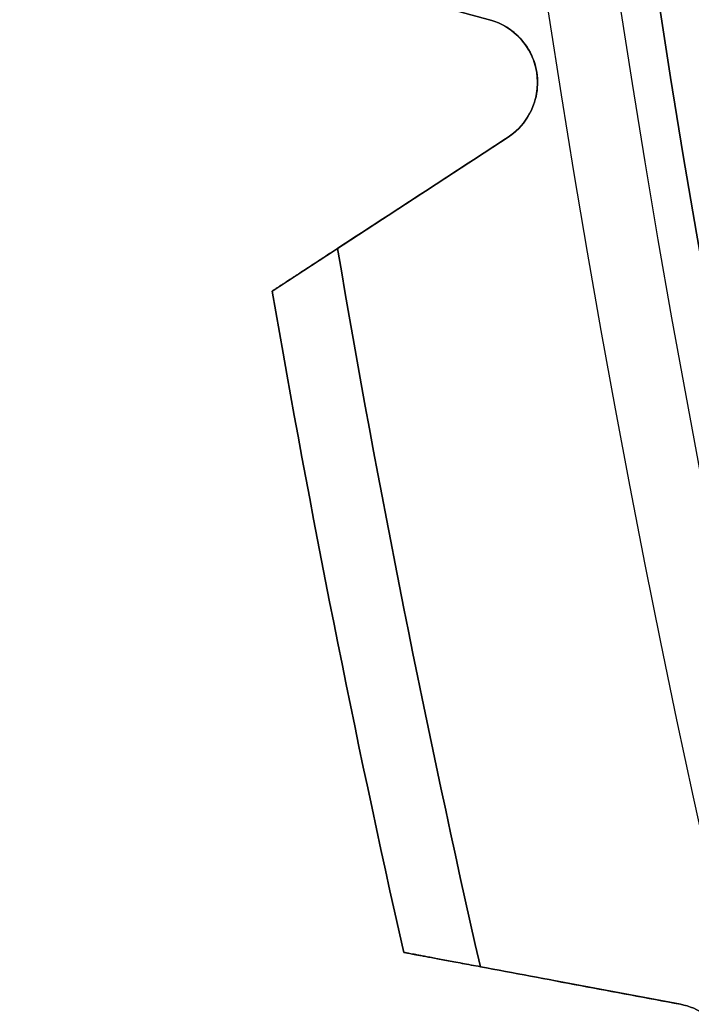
# Model space of a CAD drawing. Header units: millimetres. Extents: x -171 to 4, y -171 to 4.
# Tile 33 of 163: x -143.97 to -143.712, y -140.067 to -139.69. Entities that reach past the tile are written whole.
import ezdxf

# ---------------------------------------------------------------- set-up
doc = ezdxf.new("R2010")
doc.units = ezdxf.units.MM
doc.layers.add('Layer 01', color=18, linetype='Continuous', true_color=0x000000)

# ---------------------------------------------------------------- blocks, each defined once
blk = doc.blocks.new('91290A204_Alloy Steel Socket Head Screw')
at = {"layer": 'Layer 01', "color": 7, "true_color": 0xf6f6f3}
for p, q in [((164.8319531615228, -0.7682753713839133, 88.75615401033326), (164.8319531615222, -0.7682753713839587, 84.10411349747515)), ((164.9337744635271, -0.8482546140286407, 86.43013375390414), (164.8432913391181, -0.7892122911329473, 86.43013375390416)), ((164.8885329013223, -0.818733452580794, 84.16808604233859), (164.8885329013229, -0.818733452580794, 88.69218146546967)), ((164.7771122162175, -1.121917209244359, 86.43013375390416), (164.883302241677, -1.101995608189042, 86.43013375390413)), ((164.8302072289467, -1.111956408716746, 84.16808604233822), (164.8302072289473, -1.111956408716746, 88.69218146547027))]:
    blk.add_line(p, q, dxfattribs=at)
blk.add_circle((160.0062533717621, -4.459e-13, 83.54821749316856), 4.85, dxfattribs=at)
for centre, radius, start, end in [((160.006253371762, -4.601e-13, 84.0950924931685), 4.87745873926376, 270, 90), ((160.0062533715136, 4.07603e-11, 88.67009249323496), 4.972541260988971, 347.1308144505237, 350.3691855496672), ((160.0062533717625, -4.582e-13, 86.43013375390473), 5, 347.2675235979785, 350.2324764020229)]:
    blk.add_arc(centre, radius, start, end, dxfattribs=at)
at = {"layer": 'Layer 01', "color": 7, "true_color": 0xf6f6f3, "extrusion": (0, 0, -1)}
for centre, radius, start, end in [((-160.006253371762, -4.582e-13, -84.0288012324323), 4.85, 90.00000000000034, 270), ((-160.006253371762, -4.582e-13, -83.0676337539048), 4.85, 90.00000000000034, 270.0000000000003), ((-164.8569531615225, -0.768275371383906, -86.4301337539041), 0.0249999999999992, 303.1253737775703, 74.87462622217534), ((-160.0062533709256, 1.756284e-10, -84.19017501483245), 4.972541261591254, 189.6308144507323, 192.8691855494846), ((-160.0062533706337, 2.296652e-10, -84.25646627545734), 5.000000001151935, 189.7675235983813, 192.7324764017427), ((-160.0062533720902, -6.00338e-11, -88.60380123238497), 4.999999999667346, 189.7675235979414, 192.7324764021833)]:
    blk.add_arc(centre, radius, start, end, dxfattribs=at)
at = {"layer": 'Layer 01', "color": 7, "true_color": 0xf6f6f3, "extrusion": (-0.2609320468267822, 0.965357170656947, -1.772263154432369e-09)}
blk.add_open_spline([(164.925840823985, -0.723758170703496, 84.1901750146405), (164.900719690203, -0.730548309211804, 84.166309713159), (164.875582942, -0.737342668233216, 84.1424620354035), (164.850429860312, -0.744141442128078, 84.1186328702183)], degree=3, dxfattribs=at)
at = {"layer": 'Layer 01', "color": 7, "true_color": 0xf6f6f3, "extrusion": (0.2609320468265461, -0.9653571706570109, -1.772055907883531e-09)}
blk.add_open_spline([(164.850429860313, -0.744141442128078, 88.74163463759), (164.875582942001, -0.737342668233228, 88.7178054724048), (164.900719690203, -0.730548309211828, 88.6939577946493), (164.925840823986, -0.723758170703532, 88.6700924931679)], degree=3, dxfattribs=at)
at = {"layer": 'Layer 01', "color": 7, "true_color": 0xf6f6f3}
for points, knots in [([(164.850429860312, -0.744141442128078, 84.1186328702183), (164.847039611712, -0.7450578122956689, 84.11542106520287), (164.843724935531, -0.7467393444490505, 84.1124006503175), (164.838903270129, -0.7507862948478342, 84.1082555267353), (164.8369254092, -0.752999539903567, 84.106641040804), (164.833847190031, -0.7582631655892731, 84.1044136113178), (164.83274455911, -0.7613111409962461, 84.1037981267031), (164.831777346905, -0.7674178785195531, 84.1037981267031), (164.831884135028, -0.770657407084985, 84.1044136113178), (164.833185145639, -0.776614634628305, 84.106641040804), (164.834382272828, -0.7793307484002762, 84.1082555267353), (164.83771737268, -0.7846696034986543, 84.1124006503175), (164.840350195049, -0.7872931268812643, 84.1154210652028), (164.843291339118, -0.789212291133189, 84.1186328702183)], [-0.066693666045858, -0.066693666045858, -0.066693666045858, -0.066693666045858, -0.0527453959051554, -0.0527453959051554, -0.0430461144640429, -0.0430461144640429, -0.0333468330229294, -0.0333468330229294, -0.0236475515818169, -0.0236475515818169, -0.0139482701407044, -0.0139482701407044, 0, 0, 0, 0]), ([(164.843291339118, -0.789212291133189, 88.74163463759), (164.84035019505, -0.7872931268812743, 88.7448464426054), (164.837717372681, -0.784669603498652, 88.7478668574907), (164.834382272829, -0.7793307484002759, 88.7520119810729), (164.833185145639, -0.7766146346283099, 88.7536264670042), (164.831884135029, -0.7706574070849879, 88.7558538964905), (164.831777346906, -0.7674178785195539, 88.7564693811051), (164.83274455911, -0.7613111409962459, 88.7564693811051), (164.833847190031, -0.7582631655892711, 88.7558538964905), (164.8369254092, -0.7529995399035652, 88.7536264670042), (164.838903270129, -0.750786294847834, 88.7520119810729), (164.843724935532, -0.7467393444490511, 88.7478668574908), (164.847039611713, -0.7450578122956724, 88.7448464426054), (164.850429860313, -0.744141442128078, 88.74163463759)], [-0.0666936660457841, -0.0666936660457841, -0.0666936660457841, -0.0666936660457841, -0.0527453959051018, -0.0527453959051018, -0.0430461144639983, -0.0430461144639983, -0.0333468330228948, -0.0333468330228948, -0.0236475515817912, -0.0236475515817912, -0.0139482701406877, -0.0139482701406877, 0, 0, 0, 0]), ([(164.777112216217, -1.12191720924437, 84.1186328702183), (164.773660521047, -1.12256475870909, 84.1154210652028), (164.770224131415, -1.12398104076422, 84.1124006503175), (164.765099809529, -1.12763721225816, 84.1082555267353), (164.762954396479, -1.12968845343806, 84.106641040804), (164.759472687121, -1.13469433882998, 84.1044136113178), (164.758134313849, -1.137646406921, 84.1037981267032), (164.756690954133, -1.14365843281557, 84.1037981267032), (164.756543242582, -1.14689635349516, 84.1044136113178), (164.757372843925, -1.152937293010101, 84.106641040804), (164.758353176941, -1.15573895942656, 84.1082555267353), (164.761259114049, -1.16132302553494, 84.1124006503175), (164.763677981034, -1.16414503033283, 84.1154210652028), (164.766459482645, -1.16628903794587, 84.1186328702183)], [-0.0666936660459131, -0.0666936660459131, -0.0666936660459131, -0.0666936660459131, -0.0527453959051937, -0.0527453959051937, -0.0430461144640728, -0.0430461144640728, -0.0333468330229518, -0.0333468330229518, -0.023647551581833, -0.023647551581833, -0.0139482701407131, -0.0139482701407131, 0, 0, 0, 0]), ([(164.766459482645, -1.16628903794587, 88.74163463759), (164.763677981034, -1.16414503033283, 88.7448464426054), (164.76125911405, -1.16132302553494, 88.7478668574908), (164.758353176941, -1.15573895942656, 88.7520119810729), (164.757372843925, -1.15293729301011, 88.7536264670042), (164.756543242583, -1.14689635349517, 88.7558538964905), (164.756690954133, -1.14365843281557, 88.7564693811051), (164.75813431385, -1.137646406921, 88.7564693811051), (164.759472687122, -1.13469433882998, 88.7558538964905), (164.76295439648, -1.12968845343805, 88.7536264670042), (164.765099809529, -1.12763721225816, 88.7520119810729), (164.770224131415, -1.123981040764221, 88.7478668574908), (164.773660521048, -1.122564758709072, 88.7448464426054), (164.777112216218, -1.12191720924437, 88.74163463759)], [-0.0666936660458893, -0.0666936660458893, -0.0666936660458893, -0.0666936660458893, -0.0527453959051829, -0.0527453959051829, -0.0430461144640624, -0.0430461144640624, -0.0333468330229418, -0.0333468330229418, -0.0236475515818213, -0.0236475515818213, -0.0139482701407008, -0.0139482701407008, 0, 0, 0, 0])]:
    blk.add_open_spline(points, degree=3, knots=knots, dxfattribs=at)
for points in [[(164.850429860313, -0.744141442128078, 88.74163463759), (164.8504298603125, -0.744141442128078, 86.43013375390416), (164.850429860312, -0.744141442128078, 84.1186328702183)], [(164.843291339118, -0.789212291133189, 84.1186328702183), (164.843291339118, -0.789212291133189, 86.43013375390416), (164.843291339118, -0.789212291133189, 88.74163463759)], [(164.933774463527, -0.848254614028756, 84.2564662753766), (164.933774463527, -0.848254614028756, 86.4301337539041), (164.933774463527, -0.848254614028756, 88.6038012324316)], [(164.883302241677, -1.10199560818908, 88.6038012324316), (164.883302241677, -1.10199560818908, 86.4301337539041), (164.883302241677, -1.10199560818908, 84.2564662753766)], [(164.777112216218, -1.12191720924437, 88.74163463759), (164.7771122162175, -1.12191720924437, 86.43013375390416), (164.777112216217, -1.12191720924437, 84.1186328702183)]]:
    blk.add_open_spline(points, degree=2, dxfattribs=at)
at = {"layer": 'Layer 01', "color": 7, "true_color": 0xf6f6f3, "extrusion": (0.5464729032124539, 0.8374767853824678, -9.170571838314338e-09)}
blk.add_open_spline([(164.843291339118, -0.789212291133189, 84.1186328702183), (164.865112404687, -0.803451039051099, 84.1424620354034), (164.88691930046, -0.817680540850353, 84.166309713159), (164.908712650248, -0.831901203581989, 84.1901750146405)], degree=3, dxfattribs=at)
at = {"layer": 'Layer 01', "color": 7, "true_color": 0xf6f6f3, "extrusion": (0.5464728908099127, 0.8374767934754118, -6.998941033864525e-09)}
blk.add_open_spline([(164.908712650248, -0.831901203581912, 88.6700924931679), (164.886919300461, -0.817680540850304, 88.6939577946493), (164.865112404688, -0.803451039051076, 88.7178054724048), (164.843291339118, -0.789212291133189, 88.74163463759)], degree=3, dxfattribs=at)
at = {"layer": 'Layer 01', "color": 7, "true_color": 0xf6f6f3, "extrusion": (0.5463116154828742, 0.8375820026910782, -8.692810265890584e-05)}
blk.add_rational_spline([(164.933774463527, -0.848254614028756, 88.6038012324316), (164.9337743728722, -0.8482544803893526, 88.6045191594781), (164.9337642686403, -0.8482478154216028, 88.60523696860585), (164.9332292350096, -0.8478948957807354, 88.64324599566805), (164.908712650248, -0.8319012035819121, 88.67009249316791)], [0.993763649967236, 0.996847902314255, 1, 0.8565780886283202, 0.8536158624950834], degree=2, knots=[-0.0791692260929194, -0.0791692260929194, -0.0791692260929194, -0.0777333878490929, -0.0777333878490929, 0, 0, 0], dxfattribs=at)
at = {"layer": 'Layer 01', "color": 7, "true_color": 0xf6f6f3, "extrusion": (0.54628957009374, 0.8375963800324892, 9.880924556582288e-05)}
blk.add_rational_spline([(164.908712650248, -0.8319012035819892, 84.1901750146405), (164.9332768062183, -0.8479253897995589, 84.21707699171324), (164.9337659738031, -0.8482489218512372, 84.25515162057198), (164.9337744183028, -0.8482545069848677, 84.25580890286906), (164.933774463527, -0.8482546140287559, 84.25646627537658)], [0.8536072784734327, 0.8563626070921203, 1, 0.9971128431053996, 0.9942826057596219], degree=2, knots=[-0.0791919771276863, -0.0791919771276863, -0.0791919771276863, -0.0013147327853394, -0.0013147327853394, 0, 0, 0], dxfattribs=at)
at = {"layer": 'Layer 01', "color": 7, "true_color": 0xf6f6f3, "extrusion": (-0.1841714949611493, 0.9828941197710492, 9.880925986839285e-05)}
blk.add_rational_spline([(164.853889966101, -1.10751344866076, 88.6700924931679), (164.8827164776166, -1.102109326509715, 88.64319051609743), (164.8832922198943, -1.101997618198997, 88.60511588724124), (164.8833021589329, -1.101995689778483, 88.60445860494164), (164.883302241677, -1.10199560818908, 88.6038012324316)], [0.8536072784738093, 0.8563626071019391, 1, 0.9971128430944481, 0.9942826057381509], degree=2, knots=[-0.0791919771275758, -0.0791919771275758, -0.0791919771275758, -0.0013147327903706, -0.0013147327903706, 0, 0, 0], dxfattribs=at)
at = {"layer": 'Layer 01', "color": 7, "true_color": 0xf6f6f3, "extrusion": (-0.1841973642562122, 0.9828892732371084, -8.69280943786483e-05)}
blk.add_rational_spline([(164.883302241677, -1.10199560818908, 84.2564662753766), (164.8833021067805, -1.101995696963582, 84.25574834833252), (164.8832902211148, -1.101997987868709, 84.2550305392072), (164.8826608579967, -1.102119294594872, 84.2170215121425), (164.8538899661, -1.10751344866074, 84.19017501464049)], [0.9937636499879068, 0.9968479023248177, 1, 0.8565780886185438, 0.8536158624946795], degree=2, knots=[-0.0791692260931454, -0.0791692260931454, -0.0791692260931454, -0.0777333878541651, -0.0777333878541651, 0, 0, 0], dxfattribs=at)
at = {"layer": 'Layer 01', "color": 7, "true_color": 0xf6f6f3, "extrusion": (-0.1843866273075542, 0.9828537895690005, -4.479506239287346e-09)}
blk.add_open_spline([(164.8538899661, -1.10751344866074, 84.1901750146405), (164.828313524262, -1.11231167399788, 84.166309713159), (164.802721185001, -1.11711288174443, 84.1424620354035), (164.777112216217, -1.12191720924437, 84.1186328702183)], degree=3, dxfattribs=at)
at = {"layer": 'Layer 01', "color": 7, "true_color": 0xf6f6f3, "extrusion": (0.1843866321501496, -0.9828537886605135, 9.006389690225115e-10)}
blk.add_open_spline([(164.777112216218, -1.12191720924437, 88.74163463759), (164.802721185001, -1.11711288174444, 88.7178054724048), (164.828313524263, -1.1123116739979, 88.6939577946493), (164.853889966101, -1.10751344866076, 88.6700924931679)], degree=3, dxfattribs=at)
blk = doc.blocks.new('95807A520_Stainless Steel Tapping Insert for Hardwood')
at = {"layer": 'Layer 01', "color": 7, "true_color": 0xf6f6f3}
for points, knots in [([(-117.21485285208, 14.2664280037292, -2.11999698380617), (-116.972172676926, 14.3009619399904, -2.638505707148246), (-116.653258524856, 14.3357033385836, -3.117764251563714), (-115.984369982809, 14.3944136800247, -3.855440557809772), (-115.546365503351, 14.4277890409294, -4.272427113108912), (-114.296924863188, 14.5162829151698, -4.988552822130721), (-113.615079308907, 14.5618335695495, -5.218764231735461), (-112.433012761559, 14.63676050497, -5.374217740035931), (-111.685416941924, 14.6794056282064, -5.412509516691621), (-110.175042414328, 14.7803270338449, -5.00249285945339), (-109.574754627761, 14.8247584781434, -4.70849787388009), (-108.621370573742, 14.9037682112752, -3.990056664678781), (-108.116487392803, 14.9456462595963, -3.510408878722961), (-107.395937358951, 15.0424591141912, -2.27502284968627), (-107.186085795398, 15.0867113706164, -1.67826394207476), (-107.021776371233, 15.1644374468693, -0.5780262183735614), (-106.99720447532, 15.205027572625, 0.0585179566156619), (-107.167072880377, 15.2570280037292, 0.771893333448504)], [0, 0, 0, 0, 3.89373456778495, 3.89373456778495, 6.772151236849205, 6.772151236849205, 9.594493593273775, 9.594493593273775, 11.49210393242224, 11.49210393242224, 12.88504231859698, 12.88504231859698, 14.00233571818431, 14.00233571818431, 14.87464618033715, 14.87464618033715, 15.55015912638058, 15.55015912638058, 15.55015912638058, 15.55015912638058]), ([(-114.857352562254, 15.2570280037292, 3.70632238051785), (-114.606189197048, 15.2431238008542, 3.926860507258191), (-114.33276359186, 15.2288903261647, 4.120651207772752), (-113.752304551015, 15.2003493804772, 4.447305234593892), (-113.44707415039, 15.1861192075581, 4.579724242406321), (-112.450592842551, 15.1419667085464, 4.894622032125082), (-111.794461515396, 15.1171903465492, 4.936360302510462), (-110.572802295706, 15.0674763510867, 4.823084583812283), (-109.949774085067, 15.0405232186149, 4.639986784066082), (-108.729460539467, 14.9842408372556, 4.005892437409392), (-108.21946500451, 14.959471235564, 3.559369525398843), (-107.407694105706, 14.9096259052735, 2.582571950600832), (-107.086344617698, 14.8826595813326, 1.994232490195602), (-106.659626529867, 14.826525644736, 0.645610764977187), (-106.611439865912, 14.8017623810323, -0.0509080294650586), (-106.699960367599, 14.7648597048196, -1.01677684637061), (-106.763989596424, 14.7516026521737, -1.35308866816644), (-107.057678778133, 14.7108315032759, -2.35596885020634), (-107.388030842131, 14.683511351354, -2.984918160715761), (-108.050788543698, 14.6451591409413, -3.800517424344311), (-108.296897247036, 14.6329396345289, -4.048612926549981), (-109.096275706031, 14.5945032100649, -4.716003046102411), (-109.711587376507, 14.567876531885, -5.055776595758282), (-111.114892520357, 14.5126307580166, -5.510559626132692), (-111.84726158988, 14.4879256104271, -5.573164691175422), (-113.238022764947, 14.4379743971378, -5.457491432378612), (-113.933121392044, 14.4114045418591, -5.262296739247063), (-114.819457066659, 14.3752710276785, -4.818125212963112), (-115.056692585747, 14.3653349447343, -4.676460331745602), (-115.638625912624, 14.3402401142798, -4.267927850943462), (-115.963274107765, 14.3259235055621, -3.977462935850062), (-116.531688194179, 14.296466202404, -3.341827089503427), (-116.777314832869, 14.2815076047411, -2.997857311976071), (-116.983262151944, 14.2664280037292, -2.63020201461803)], [-26.02334530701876, -26.02334530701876, -26.02334530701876, -26.02334530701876, -25.40158608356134, -25.40158608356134, -24.78428439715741, -24.78428439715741, -23.45753944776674, -23.45753944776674, -21.99471859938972, -21.99471859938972, -20.33068141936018, -20.33068141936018, -18.50661025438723, -18.50661025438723, -16.4458212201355, -16.4458212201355, -15.32561042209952, -15.32561042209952, -13.01845060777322, -13.01845060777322, -11.87911968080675, -11.87911968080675, -9.577616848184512, -9.577616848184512, -7.004808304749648, -7.004808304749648, -4.298051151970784, -4.298051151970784, -3.254137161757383, -3.254137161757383, -1.608245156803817, -1.608245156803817, 0, 0, 0, 0]), ([(-116.983262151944, 14.2664280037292, -2.63020201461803), (-117.186218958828, 14.2464890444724, -2.235380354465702), (-117.342794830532, 14.2264272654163, -1.818397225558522), (-117.555117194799, 14.1871943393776, -0.9640570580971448), (-117.611846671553, 14.1681404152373, -0.5299226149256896), (-117.630955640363, 14.1188842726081, 0.6451843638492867), (-117.500554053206, 14.0864519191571, 1.379444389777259), (-116.958544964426, 14.0185522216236, 2.78573545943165), (-116.541513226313, 13.9841194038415, 3.439994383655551), (-115.495591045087, 13.9209122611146, 4.52485316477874), (-114.885156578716, 13.8885444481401, 4.95302154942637), (-113.50903510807, 13.8206614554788, 5.566897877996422), (-112.752043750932, 13.7862235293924, 5.736207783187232), (-111.944947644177, 13.7523349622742, 5.752700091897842), (-111.905767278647, 13.7506967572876, 5.753099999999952), (-111.866603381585, 13.7490661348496, 5.75309999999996)], [0, 0, 0, 0, 1.337212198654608, 1.337212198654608, 2.651684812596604, 2.651684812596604, 4.876884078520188, 4.876884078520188, 7.189840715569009, 7.189840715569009, 9.413898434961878, 9.413898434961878, 11.72554801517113, 11.72554801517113, 11.84352534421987, 11.84352534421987, 11.84352534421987, 11.84352534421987]), ([(-111.866603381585, 13.7743030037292, 5.75309999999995), (-112.582367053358, 13.8041044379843, 5.753099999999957), (-113.292357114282, 13.8359691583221, 5.619523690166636), (-114.651028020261, 13.9016919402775, 5.088775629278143), (-115.283462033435, 13.9349420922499, 4.68762958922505), (-116.376690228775, 13.99831273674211, 3.652432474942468), (-116.821140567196, 14.03157240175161, 3.022238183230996), (-117.429330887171, 14.09941661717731, 1.644692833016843), (-117.594912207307, 14.13269144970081, 0.9140919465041), (-117.628697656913, 14.18025501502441, -0.2142839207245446), (-117.601284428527, 14.19651648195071, -0.6009440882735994), (-117.467832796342, 14.23089345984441, -1.371324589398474), (-117.360456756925, 14.24862304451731, -1.752672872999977), (-117.21485285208, 14.2664280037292, -2.11999698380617)], [0, 0, 0, 0, 2.158084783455, 2.158084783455, 4.392214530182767, 4.392214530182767, 6.691039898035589, 6.691039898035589, 8.925075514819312, 8.925075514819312, 10.08879164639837, 10.08879164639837, 11.27791687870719, 11.27791687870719, 11.27791687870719, 11.27791687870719]), ([(-111.866603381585, 12.1868030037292, 5.75309999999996), (-112.614671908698, 12.2179494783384, 5.75309999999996), (-113.35588492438, 12.2513268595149, 5.60719244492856), (-114.733987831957, 12.3184471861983, 5.04232215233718), (-115.358793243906, 12.3515449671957, 4.6315941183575), (-116.436941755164, 12.414613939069, 3.57748361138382), (-116.872700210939, 12.448512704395, 2.9369487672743), (-117.457178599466, 12.5164733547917, 1.546785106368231), (-117.609731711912, 12.5495862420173, 0.8146773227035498), (-117.629058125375, 12.6126847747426, -0.6928027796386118), (-117.485568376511, 12.6465192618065, -1.4537456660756), (-116.918354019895, 12.7144691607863, -2.850802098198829), (-116.50953721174, 12.7475981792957, -3.47714942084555), (-115.45921574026, 12.810728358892, -4.558337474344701), (-114.820762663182, 12.8444944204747, -4.99585051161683), (-113.43311885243, 12.9124326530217, -5.585112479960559), (-112.70129580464, 12.9455788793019, -5.740286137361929), (-111.92896089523, 12.97795232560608, -5.752846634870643), (-111.8977764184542, 12.97926246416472, -5.75309999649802), (-111.866603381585, 12.9805751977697, -5.753099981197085)], [-36.41258898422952, -36.41258898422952, -36.41258898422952, -36.41258898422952, -34.1546569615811, -34.1546569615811, -31.92033874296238, -31.92033874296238, -29.60736180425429, -29.60736180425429, -27.37355397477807, -27.37355397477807, -25.06248438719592, -25.06248438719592, -22.82914445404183, -22.82914445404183, -20.52003221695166, -20.52003221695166, -18.28711510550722, -18.28711510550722, -18.19313697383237, -18.19313697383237, -18.19313697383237, -18.19313697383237]), ([(-111.866603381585, 12.95524936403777, -5.753099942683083), (-112.5447569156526, 12.92649763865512, -5.753099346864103), (-113.2181449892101, 12.89697548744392, -5.633185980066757), (-114.575103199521, 12.8318556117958, -5.133262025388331), (-115.23456837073, 12.797389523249, -4.72687010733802), (-116.334055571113, 12.7338891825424, -3.69926326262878), (-116.771266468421, 12.701990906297, -3.096309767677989), (-117.406092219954, 12.6342408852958, -1.7320595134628), (-117.587377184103, 12.5997688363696, -0.9792088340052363), (-117.643070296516, 12.5362081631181, 0.5243072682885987), (-117.528309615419, 12.5044018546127, 1.26004588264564), (-117.017366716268, 12.4366805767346, 2.67491974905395), (-116.615592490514, 12.4022025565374, 3.33658420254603), (-115.595924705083, 12.338577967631, 4.44234403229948), (-114.99619111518, 12.3068672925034, 4.88345082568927), (-113.637092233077, 12.2391769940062, 5.52725013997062), (-112.886079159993, 12.2046930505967, 5.71366116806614), (-112.035912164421, 12.1686476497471, 5.75123299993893), (-111.951224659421, 12.1650894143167, 5.75309999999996), (-111.866603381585, 12.1615661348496, 5.75309999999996)], [-18.19459771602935, -18.19459771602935, -18.19459771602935, -18.19459771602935, -16.14908834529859, -16.14908834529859, -13.8392913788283, -13.8392913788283, -11.61716044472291, -11.61716044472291, -9.308763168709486, -9.308763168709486, -7.087676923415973, -7.087676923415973, -4.780697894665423, -4.780697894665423, -2.560628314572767, -2.560628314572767, -0.2550871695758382, -0.2550871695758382, 0, 0, 0, 0]), ([(-111.866603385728, 10.5993030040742, 5.75309999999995), (-112.6329796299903, 10.6312117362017, 5.753099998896), (-113.3918355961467, 10.6654483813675, 5.59996273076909), (-114.7805943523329, 10.7333514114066, 5.015433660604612), (-115.4010197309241, 10.766359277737, 4.599344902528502), (-116.4705555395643, 10.8292537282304, 3.534560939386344), (-116.9013345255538, 10.8635389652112, 2.888134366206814), (-117.4722472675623, 10.9315602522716, 1.490895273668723), (-117.6173905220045, 10.9645767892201, 0.7580323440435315), (-117.6220494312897, 11.0274879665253, -0.7510233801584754), (-117.4702973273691, 11.0617356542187, -1.512661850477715), (-116.8873870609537, 11.1297513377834, -2.904796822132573), (-116.4723545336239, 11.1627771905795, -3.526091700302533), (-115.4096789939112, 11.2257063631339, -4.597334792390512), (-114.7644194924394, 11.2599137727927, -5.02910179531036), (-113.368575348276, 11.3279233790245, -5.602704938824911), (-112.6358560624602, 11.3609592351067, -5.749315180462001), (-111.8858332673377, 11.39225193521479, -5.753075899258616), (-111.8762177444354, 11.39265349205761, -5.753099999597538), (-111.866603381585, 11.39305537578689, -5.753099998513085)], [-36.41429924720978, -36.41429924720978, -36.41429924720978, -36.41429924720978, -34.10144432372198, -34.10144432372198, -31.86867248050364, -31.86867248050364, -29.54910990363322, -29.54910990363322, -27.31710508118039, -27.31710508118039, -24.99912724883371, -24.99912724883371, -22.76786405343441, -22.76786405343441, -20.45150296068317, -20.45150296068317, -18.22095423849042, -18.22095423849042, -18.19198327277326, -18.19198327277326, -18.19198327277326, -18.19198327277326]), ([(-111.866603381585, 11.36763659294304, -5.753099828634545), (-112.4843942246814, 11.34125759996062, -5.753098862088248), (-113.098987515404, 11.31478847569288, -5.653582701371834), (-114.411735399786, 11.2525814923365, -5.215826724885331), (-115.081543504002, 11.2180714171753, -4.831854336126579), (-116.211070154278, 11.1539843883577, -3.842750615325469), (-116.667050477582, 11.1229075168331, -3.255290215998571), (-117.344806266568, 11.0554583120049, -1.91604709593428), (-117.550587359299, 11.0209444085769, -1.17233779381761), (-117.657590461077, 10.9567670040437, 0.3247375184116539), (-117.568465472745, 10.9258013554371, 1.06293291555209), (-117.108333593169, 10.8584029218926, 2.49109939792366), (-116.731751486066, 10.8238859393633, 3.16413455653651), (-115.755322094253, 10.7596144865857, 4.30334053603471), (-115.172896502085, 10.7287599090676, 4.76543388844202), (-113.841895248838, 10.6614156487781, 5.45700219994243), (-113.101316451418, 10.6268964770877, 5.67064647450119), (-112.182721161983, 10.5873401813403, 5.74659352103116), (-112.024577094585, 10.5806435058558, 5.75309999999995), (-111.866603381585, 10.5740661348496, 5.75309999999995)], [-18.19671116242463, -18.19671116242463, -18.19671116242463, -18.19671116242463, -16.33140960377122, -16.33140960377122, -14.02914718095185, -14.02914718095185, -11.81018757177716, -11.81018757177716, -9.509505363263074, -9.509505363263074, -7.291199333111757, -7.291199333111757, -4.992123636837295, -4.992123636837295, -2.774388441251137, -2.774388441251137, -0.4769460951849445, -0.4769460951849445, 0, 0, 0, 0]), ([(-111.866603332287, 9.01180299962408, 5.75309999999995), (-111.876217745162, 9.01220330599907, 5.75310000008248), (-111.885833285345, 9.01260407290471, 5.75307589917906), (-112.6358560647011, 9.04389677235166, 5.74931518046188), (-113.3685753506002, 9.07693262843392, 5.60270493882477), (-114.7644194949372, 9.14494223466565, 5.029101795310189), (-115.4096789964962, 9.17914964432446, 4.597334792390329), (-116.4723545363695, 9.24207881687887, 3.526091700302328), (-116.8873870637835, 9.27510466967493, 2.904796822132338), (-117.4702973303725, 9.34312035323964, 1.512661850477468), (-117.6220494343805, 9.37736804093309, 0.7510233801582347), (-117.6173905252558, 9.44027921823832, -0.7580323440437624), (-117.4722472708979, 9.47329575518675, -1.490895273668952), (-116.9013345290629, 9.54131704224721, -2.888134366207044), (-116.4705555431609, 9.57560227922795, -3.534560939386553), (-115.4010197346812, 9.63849672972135, -4.599344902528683), (-114.7805943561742, 9.67150459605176, -5.015433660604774), (-113.3918356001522, 9.739407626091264, -5.59996273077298), (-112.6329780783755, 9.773606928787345, -5.753099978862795), (-111.866603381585, 9.805552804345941, -5.753099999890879)], [-36.41469922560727, -36.41469922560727, -36.41469922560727, -36.41469922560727, -36.38577367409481, -36.38577367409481, -34.15871783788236, -34.15871783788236, -31.84598400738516, -31.84598400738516, -29.61821481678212, -29.61821481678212, -27.30386677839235, -27.30386677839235, -25.07535712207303, -25.07535712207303, -22.75942682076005, -22.75942682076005, -20.53015134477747, -20.53015134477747, -18.22091819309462, -18.22091819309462, -18.22091819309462, -18.22091819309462]), ([(-111.866603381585, 9.780045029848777, -5.753099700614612), (-112.4075545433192, 9.756938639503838, -5.753098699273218), (-112.9468622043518, 9.734022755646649, -5.67680020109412), (-114.187248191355, 9.67617702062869, -5.317229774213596), (-114.858593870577, 9.64224611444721, -4.970551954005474), (-116.030868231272, 9.5773800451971, -4.039478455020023), (-116.52055626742, 9.54662335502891, -3.463989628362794), (-117.252219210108, 9.479602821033, -2.157371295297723), (-117.487052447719, 9.44562843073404, -1.438653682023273), (-117.667885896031, 9.38065310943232, 0.0470042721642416), (-117.61270250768, 9.35002624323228, 0.799650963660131), (-117.216976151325, 9.28308432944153, 2.243530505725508), (-116.879497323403, 9.24906687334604, 2.920765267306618), (-115.965537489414, 9.18398060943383, 4.105416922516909), (-115.398693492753, 9.15347667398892, 4.602179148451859), (-114.103910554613, 9.08661755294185, 5.353055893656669), (-113.387680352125, 9.05255768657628, 5.59885051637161), (-112.386126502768, 9.00850003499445, 5.73552449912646), (-112.126244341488, 8.99737650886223, 5.75309999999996), (-111.866603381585, 8.98656613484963, 5.75309999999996)], [-18.19840131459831, -18.19840131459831, -18.19840131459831, -18.19840131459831, -16.56311627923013, -16.56311627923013, -14.30916997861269, -14.30916997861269, -12.05503436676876, -12.05503436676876, -9.799677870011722, -9.799677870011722, -7.548514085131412, -7.548514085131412, -5.291676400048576, -5.291676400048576, -3.043424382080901, -3.043424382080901, -0.7850390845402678, -0.7850390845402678, 0, 0, 0, 0]), ([(-111.866603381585, 7.42430300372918, 5.75309999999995), (-111.8977767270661, 7.42560093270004, 5.75309999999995), (-111.9289612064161, 7.42690369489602, 5.75284662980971), (-112.7012958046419, 7.45927712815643, 5.740286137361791), (-113.4331188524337, 7.49242335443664, 5.58511247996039), (-114.8207626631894, 7.56036158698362, 4.995850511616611), (-115.4592157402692, 7.59412764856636, 4.558337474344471), (-116.5095372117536, 7.6572578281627, 3.477149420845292), (-116.9183540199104, 7.69038684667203, 2.850802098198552), (-117.4855683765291, 7.75833674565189, 1.453745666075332), (-117.6290581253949, 7.79217123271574, 0.6928027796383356), (-117.6097317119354, 7.85526976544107, -0.8146773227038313), (-117.4571785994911, 7.88838265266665, -1.546785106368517), (-116.8727002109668, 7.9563433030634, -2.936948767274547), (-116.4369417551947, 7.99024206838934, -3.577483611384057), (-115.3587932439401, 8.0533110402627, -4.631594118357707), (-114.7339878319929, 8.08640882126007, -5.042322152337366), (-113.3558850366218, 8.153529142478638, -5.607192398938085), (-112.6146621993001, 8.186668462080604, -5.753099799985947), (-111.866603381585, 8.21804432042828, -5.75309999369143)], [-36.41355429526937, -36.41355429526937, -36.41355429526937, -36.41355429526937, -36.31971614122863, -36.31971614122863, -34.09010265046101, -34.09010265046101, -31.78440676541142, -31.78440676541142, -29.55437107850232, -29.55437107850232, -27.24672073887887, -27.24672073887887, -25.01621784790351, -25.01621784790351, -22.70666297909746, -22.70666297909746, -20.47565045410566, -20.47565045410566, -18.22105942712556, -18.22105942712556, -18.22105942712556, -18.22105942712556]), ([(-111.866603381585, 8.192693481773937, -5.753099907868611), (-112.2867828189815, 8.174836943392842, -5.753099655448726), (-112.7066622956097, 8.15704569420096, -5.707068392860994), (-113.853620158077, 8.1048805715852, -5.451327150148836), (-114.549325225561, 8.07062664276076, -5.144727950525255), (-115.773788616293, 8.00486024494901, -4.287445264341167), (-116.293390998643, 7.9748901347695, -3.748577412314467), (-117.105876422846, 7.90861007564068, -2.493221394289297), (-117.387081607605, 7.8743224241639, -1.786187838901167), (-117.658592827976, 7.80844400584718, -0.3163994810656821), (-117.651162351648, 7.77852097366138, 0.4314239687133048), (-117.350376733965, 7.71234935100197, 1.896128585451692), (-117.054820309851, 7.67803008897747, 2.597976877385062), (-116.217556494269, 7.6120411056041, 3.836078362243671), (-115.688340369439, 7.58215170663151, 4.363555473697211), (-114.446973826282, 7.51609116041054, 5.197086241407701), (-113.743518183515, 7.4817425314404, 5.490464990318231), (-112.628382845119, 7.43143591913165, 5.7152687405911), (-112.247538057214, 7.41492667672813, 5.75309999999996), (-111.866603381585, 7.39906613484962, 5.75309999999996)], [-18.19932908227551, -18.19932908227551, -18.19932908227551, -18.19932908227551, -16.92823135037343, -16.92823135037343, -14.66060681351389, -14.66060681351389, -12.4271073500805, -12.4271073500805, -10.15765416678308, -10.15765416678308, -7.926271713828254, -7.926271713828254, -5.654964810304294, -5.654964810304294, -3.425541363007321, -3.425541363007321, -1.152361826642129, -1.152361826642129, 0, 0, 0, 0]), ([(-117.21485285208, 6.1384280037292, 2.11999698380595), (-117.360456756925, 6.156232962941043, 1.752672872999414), (-117.467832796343, 6.173962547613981, 1.371324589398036), (-117.601284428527, 6.208339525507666, 0.6009440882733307), (-117.6286976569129, 6.224600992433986, 0.2142839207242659), (-117.594912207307, 6.272164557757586, -0.9140919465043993), (-117.4293308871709, 6.305439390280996, -1.64469283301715), (-116.8211405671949, 6.373283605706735, -3.022238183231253), (-116.3766902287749, 6.406543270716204, -3.652432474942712), (-115.283462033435, 6.469913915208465, -4.68762958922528), (-114.651028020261, 6.503164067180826, -5.088775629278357), (-113.292357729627, 6.568886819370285, -5.619523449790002), (-112.58234655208, 6.600232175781, -5.753099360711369), (-111.866603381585, 6.630506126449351, -5.753099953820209)], [-29.48549580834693, -29.48549580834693, -29.48549580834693, -29.48549580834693, -28.29662808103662, -28.29662808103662, -27.13316395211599, -27.13316395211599, -24.89961211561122, -24.89961211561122, -22.60128455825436, -22.60128455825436, -20.36763861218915, -20.36763861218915, -18.21002315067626, -18.21002315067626, -18.21002315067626, -18.21002315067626]), ([(-111.866603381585, 6.605488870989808, -5.753099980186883), (-112.1586381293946, 6.593069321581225, -5.753100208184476), (-112.4508883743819, 6.580605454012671, -5.730864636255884), (-113.4899833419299, 6.5345867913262, -5.571115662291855), (-114.2090524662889, 6.500127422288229, -5.309010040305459), (-115.4867511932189, 6.433524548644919, -4.531746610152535), (-116.0373107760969, 6.40355736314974, -4.030806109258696), (-116.9318103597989, 6.33819571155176, -2.831479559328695), (-117.2606117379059, 6.303721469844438, -2.139679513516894), (-117.5688516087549, 6.24740967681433, -0.914873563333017), (-117.6270754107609, 6.225708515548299, -0.4116701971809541), (-117.6108060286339, 6.183346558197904, 0.5990300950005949), (-117.535812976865, 6.161106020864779, 1.102134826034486), (-117.395946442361, 6.13842800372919, 1.58887536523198)], [-10.71592172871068, -10.71592172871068, -10.71592172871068, -10.71592172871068, -9.832656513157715, -9.832656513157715, -7.55020667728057, -7.55020667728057, -5.329084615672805, -5.329084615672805, -3.044763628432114, -3.044763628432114, -1.525645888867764, -1.525645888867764, 0, 0, 0, 0]), ([(-114.471763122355, 5.14782800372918, -3.98679683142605), (-114.012558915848, 5.171895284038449, -4.315612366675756), (-113.498881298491, 5.196384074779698, -4.560741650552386), (-112.252603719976, 5.250846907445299, -4.904417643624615), (-111.634131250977, 5.274073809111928, -4.904027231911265), (-110.547729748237, 5.318554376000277, -4.796481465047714), (-109.929068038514, 5.345477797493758, -4.610635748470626), (-108.711797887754, 5.401959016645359, -3.969189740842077), (-108.206593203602, 5.426737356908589, -3.518265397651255), (-107.407734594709, 5.476441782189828, -2.544379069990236), (-107.091660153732, 5.503378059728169, -1.957106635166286), (-106.672627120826, 5.559718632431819, -0.6048899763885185), (-106.631339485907, 5.584489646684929, 0.0915308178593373), (-106.758182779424, 5.63407368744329, 1.381524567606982), (-106.952738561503, 5.660766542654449, 2.034550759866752), (-107.619854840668, 5.71647764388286, 3.312521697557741), (-108.089039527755, 5.741156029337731, 3.85085047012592), (-109.118405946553, 5.790767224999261, 4.706125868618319), (-109.732609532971, 5.817410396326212, 5.043311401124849), (-111.136277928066, 5.872804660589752, 5.494229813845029), (-111.868520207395, 5.897553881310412, 5.552937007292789), (-113.248386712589, 5.947337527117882, 5.434592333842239), (-113.940865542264, 5.973925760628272, 5.238128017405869), (-114.864548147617, 6.011753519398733, 4.77201228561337), (-115.138400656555, 6.023330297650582, 4.602775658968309), (-115.800295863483, 6.052305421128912, 4.110243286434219), (-116.162023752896, 6.068927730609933, 3.755197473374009), (-116.77001833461, 6.103573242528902, 2.981545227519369), (-117.020136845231, 6.121023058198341, 2.563986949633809), (-117.21485285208, 6.1384280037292, 2.11999698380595)], [0, 0, 0, 0, 0.7081074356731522, 0.7081074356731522, 1.620812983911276, 1.620812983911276, 2.914039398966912, 2.914039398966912, 4.401088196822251, 4.401088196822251, 6.041905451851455, 6.041905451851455, 7.916478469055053, 7.916478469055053, 9.954668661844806, 9.954668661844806, 12.26821290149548, 12.26821290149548, 14.76264455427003, 14.76264455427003, 17.56487924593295, 17.56487924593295, 20.54114266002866, 20.54114266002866, 21.88185927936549, 21.88185927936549, 23.98344891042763, 23.98344891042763, 26.02472951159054, 26.02472951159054, 26.02472951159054, 26.02472951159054])]:
    blk.add_open_spline(points, degree=3, knots=knots, dxfattribs=at)
for points, weights, knots in [([(-106.7876247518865, 14.74932422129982, -1.406772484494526), (-107.1582381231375, 14.68153121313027, -2.7448263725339), (-108.1400075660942, 14.61842579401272, -3.726595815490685), (-109.6836140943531, 14.51920704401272, -5.270202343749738), (-111.866603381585, 14.41998829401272, -5.270202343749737), (-114.0495926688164, 14.32076954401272, -5.270202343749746), (-115.5931991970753, 14.22155079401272, -3.726595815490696), (-117.1368057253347, 14.12233204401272, -2.182989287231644), (-117.1368057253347, 14.02311329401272), (-117.1368057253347, 13.92389454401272, 2.182989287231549), (-115.5931991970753, 13.82467579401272, 3.726595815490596), (-114.0495926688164, 13.72545704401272, 5.270202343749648), (-111.866603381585, 13.62623829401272, 5.270202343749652), (-109.6836140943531, 13.52701954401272, 5.270202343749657), (-108.1400075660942, 13.42780079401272, 3.726595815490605), (-106.5964010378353, 13.32858204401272, 2.18298928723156), (-106.5964010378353, 13.22936329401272), (-106.5964010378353, 13.13014454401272, -2.18298928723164), (-108.1400075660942, 13.03092579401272, -3.726595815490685), (-109.6836140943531, 12.93170704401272, -5.270202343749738), (-111.866603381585, 12.83248829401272, -5.270202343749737), (-114.0495926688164, 12.73326954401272, -5.270202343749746), (-115.5931991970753, 12.63405079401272, -3.726595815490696), (-117.1368057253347, 12.53483204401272, -2.182989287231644), (-117.1368057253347, 12.43561329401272), (-117.1368057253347, 12.33639454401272, 2.182989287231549), (-115.5931991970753, 12.23717579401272, 3.726595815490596), (-114.0495926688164, 12.13795704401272, 5.270202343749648), (-111.866603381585, 12.03873829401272, 5.270202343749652), (-109.6836140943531, 11.93951954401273, 5.270202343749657), (-108.1400075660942, 11.84030079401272, 3.726595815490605), (-106.5964010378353, 11.74108204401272, 2.18298928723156), (-106.5964010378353, 11.64186329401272), (-106.5964010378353, 11.54264454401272, -2.18298928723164), (-108.1400075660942, 11.44342579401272, -3.726595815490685), (-109.6836140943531, 11.34420704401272, -5.270202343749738), (-111.866603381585, 11.24498829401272, -5.270202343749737), (-114.0495926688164, 11.14576954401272, -5.270202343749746), (-115.5931991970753, 11.04655079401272, -3.726595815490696), (-117.1368057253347, 10.94733204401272, -2.182989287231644), (-117.1368057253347, 10.84811329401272), (-117.1368057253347, 10.74889454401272, 2.182989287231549), (-115.5931991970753, 10.64967579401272, 3.726595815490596), (-114.0495926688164, 10.55045704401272, 5.270202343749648), (-111.866603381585, 10.45123829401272, 5.270202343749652), (-109.6836140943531, 10.35201954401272, 5.270202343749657), (-108.1400075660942, 10.25280079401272, 3.726595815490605), (-106.5964010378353, 10.15358204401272, 2.18298928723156), (-106.5964010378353, 10.05436329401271), (-106.5964010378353, 9.95514454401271, -2.18298928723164), (-108.1400075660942, 9.855925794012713, -3.726595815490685), (-109.6836140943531, 9.756707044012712, -5.270202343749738), (-111.866603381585, 9.657488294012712, -5.270202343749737), (-114.0495926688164, 9.558269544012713, -5.270202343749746), (-115.5931991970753, 9.459050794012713, -3.726595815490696), (-117.1368057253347, 9.359832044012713, -2.182989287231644), (-117.1368057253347, 9.260613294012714), (-117.1368057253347, 9.161394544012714, 2.182989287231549), (-115.5931991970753, 9.062175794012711, 3.726595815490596), (-114.0495926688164, 8.962957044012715, 5.270202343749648), (-111.866603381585, 8.863738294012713, 5.270202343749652), (-109.6836140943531, 8.764519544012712, 5.270202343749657), (-108.1400075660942, 8.665300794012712, 3.726595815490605), (-106.5964010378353, 8.566082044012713, 2.18298928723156), (-106.5964010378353, 8.466863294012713), (-106.5964010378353, 8.367644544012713, -2.18298928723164), (-108.1400075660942, 8.268425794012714, -3.726595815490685), (-109.6836140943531, 8.169207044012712, -5.270202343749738), (-111.866603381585, 8.069988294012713, -5.270202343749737), (-114.0495926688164, 7.970769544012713, -5.270202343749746), (-115.5931991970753, 7.871550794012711, -3.726595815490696), (-117.1368057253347, 7.772332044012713, -2.182989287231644), (-117.1368057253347, 7.673113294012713), (-117.1368057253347, 7.573894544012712, 2.182989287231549), (-115.5931991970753, 7.474675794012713, 3.726595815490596), (-114.0495926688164, 7.375457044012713, 5.270202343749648), (-111.866603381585, 7.276238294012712, 5.270202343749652), (-109.6836140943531, 7.177019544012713, 5.270202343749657), (-108.1400075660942, 7.077800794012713, 3.726595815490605), (-106.5964010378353, 6.978582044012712, 2.18298928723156), (-106.5964010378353, 6.879363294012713), (-106.5964010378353, 6.780144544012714, -2.18298928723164), (-108.1400075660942, 6.680925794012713, -3.726595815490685), (-109.6836140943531, 6.581707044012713, -5.270202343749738), (-111.866603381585, 6.482488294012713, -5.270202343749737), (-114.0495926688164, 6.383269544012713, -5.270202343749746), (-115.5931991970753, 6.284050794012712, -3.726595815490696), (-117.1368057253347, 6.184832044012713, -2.182989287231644), (-117.1368057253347, 6.085613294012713), (-117.1368057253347, 5.986394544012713, 2.182989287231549), (-115.5931991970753, 5.887175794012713, 3.726595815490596), (-114.0495926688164, 5.787957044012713, 5.270202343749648), (-111.866603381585, 5.688738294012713, 5.270202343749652), (-111.5096603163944, 5.672514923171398, 5.270202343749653), (-111.1559770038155, 5.655533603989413, 5.222072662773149)], [0.9655572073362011, 0.9502060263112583, 1, 0.923879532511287, 1, 0.923879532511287, 1, 0.923879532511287, 1, 0.923879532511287, 1, 0.923879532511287, 1, 0.923879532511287, 1, 0.923879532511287, 1, 0.923879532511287, 1, 0.923879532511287, 1, 0.923879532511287, 1, 0.923879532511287, 1, 0.923879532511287, 1, 0.923879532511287, 1, 0.923879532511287, 1, 0.923879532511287, 1, 0.923879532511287, 1, 0.923879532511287, 1, 0.923879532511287, 1, 0.923879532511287, 1, 0.923879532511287, 1, 0.923879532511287, 1, 0.923879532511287, 1, 0.923879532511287, 1, 0.923879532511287, 1, 0.923879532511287, 1, 0.923879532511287, 1, 0.923879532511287, 1, 0.923879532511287, 1, 0.923879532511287, 1, 0.923879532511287, 1, 0.923879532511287, 1, 0.923879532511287, 1, 0.923879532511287, 1, 0.923879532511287, 1, 0.923879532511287, 1, 0.923879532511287, 1, 0.923879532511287, 1, 0.923879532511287, 1, 0.923879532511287, 1, 0.923879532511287, 1, 0.923879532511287, 1, 0.923879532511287, 1, 0.923879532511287, 1, 0.923879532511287, 1, 0.923879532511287, 1, 0.9867070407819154, 0.9780567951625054], [78.30815438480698, 78.30815438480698, 78.30815438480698, 81.44197936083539, 81.44197936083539, 86.23268402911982, 86.23268402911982, 91.02338869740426, 91.02338869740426, 95.81409336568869, 95.81409336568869, 100.6047980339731, 100.6047980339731, 105.3955027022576, 105.3955027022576, 110.186207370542, 110.186207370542, 114.9769120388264, 114.9769120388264, 119.7676167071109, 119.7676167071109, 124.5583213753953, 124.5583213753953, 129.3490260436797, 129.3490260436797, 134.1397307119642, 134.1397307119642, 138.9304353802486, 138.9304353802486, 143.721140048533, 143.721140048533, 148.5118447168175, 148.5118447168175, 153.3025493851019, 153.3025493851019, 158.0932540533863, 158.0932540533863, 162.8839587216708, 162.8839587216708, 167.6746633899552, 167.6746633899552, 172.4653680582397, 172.4653680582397, 177.2560727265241, 177.2560727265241, 182.0467773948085, 182.0467773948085, 186.837482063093, 186.837482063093, 191.6281867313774, 191.6281867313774, 196.4188913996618, 196.4188913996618, 201.2095960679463, 201.2095960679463, 206.0003007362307, 206.0003007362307, 210.7910054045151, 210.7910054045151, 215.5817100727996, 215.5817100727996, 220.372414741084, 220.372414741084, 225.1631194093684, 225.1631194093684, 229.9538240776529, 229.9538240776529, 234.7445287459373, 234.7445287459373, 239.5352334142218, 239.5352334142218, 244.3259380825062, 244.3259380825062, 249.1166427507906, 249.1166427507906, 253.9073474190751, 253.9073474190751, 258.6980520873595, 258.6980520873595, 263.4887567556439, 263.4887567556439, 268.2794614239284, 268.2794614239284, 273.0701660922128, 273.0701660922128, 277.8608707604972, 277.8608707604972, 282.6515754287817, 282.6515754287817, 287.4422800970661, 287.4422800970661, 292.2329847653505, 292.2329847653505, 297.023689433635, 297.023689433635, 297.8602928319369, 297.8602928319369, 297.8602928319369]), ([(-110.6939989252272, 14.74666381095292, -5.138096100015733), (-111.2728595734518, 14.71786701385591, -5.270202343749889), (-111.866603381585, 14.69088084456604, -5.270202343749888), (-114.0495926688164, 14.59166209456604, -5.270202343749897), (-115.5931991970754, 14.49244334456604, -3.726595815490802), (-117.1368057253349, 14.39322459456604, -2.182989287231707), (-117.1368057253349, 14.29400584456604), (-117.1368057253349, 14.19478709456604, 2.182989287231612), (-115.5931991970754, 14.09556834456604, 3.726595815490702), (-114.0495926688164, 13.99634959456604, 5.270202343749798), (-111.866603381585, 13.89713084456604, 5.270202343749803), (-109.6836140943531, 13.79791209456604, 5.270202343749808), (-108.1400075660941, 13.69869334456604, 3.726595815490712), (-106.5964010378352, 13.59947459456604, 2.182989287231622), (-106.5964010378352, 13.50025584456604), (-106.5964010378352, 13.40103709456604, -2.182989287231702), (-108.1400075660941, 13.30181834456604, -3.726595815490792), (-109.6836140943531, 13.20259959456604, -5.270202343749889), (-111.866603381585, 13.10338084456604, -5.270202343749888), (-114.0495926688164, 13.00416209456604, -5.270202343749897), (-115.5931991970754, 12.90494334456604, -3.726595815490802), (-117.1368057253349, 12.80572459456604, -2.182989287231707), (-117.1368057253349, 12.70650584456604), (-117.1368057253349, 12.60728709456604, 2.182989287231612), (-115.5931991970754, 12.50806834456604, 3.726595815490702), (-114.0495926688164, 12.40884959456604, 5.270202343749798), (-111.866603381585, 12.30963084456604, 5.270202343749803), (-109.6836140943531, 12.21041209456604, 5.270202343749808), (-108.1400075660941, 12.11119334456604, 3.726595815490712), (-106.5964010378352, 12.01197459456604, 2.182989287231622), (-106.5964010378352, 11.91275584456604), (-106.5964010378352, 11.81353709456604, -2.182989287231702), (-108.1400075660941, 11.71431834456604, -3.726595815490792), (-109.6836140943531, 11.61509959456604, -5.270202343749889), (-111.866603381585, 11.51588084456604, -5.270202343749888), (-114.0495926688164, 11.41666209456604, -5.270202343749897), (-115.5931991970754, 11.31744334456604, -3.726595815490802), (-117.1368057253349, 11.21822459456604, -2.182989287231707), (-117.1368057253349, 11.11900584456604), (-117.1368057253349, 11.01978709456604, 2.182989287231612), (-115.5931991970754, 10.92056834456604, 3.726595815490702), (-114.0495926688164, 10.82134959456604, 5.270202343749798), (-111.866603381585, 10.72213084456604, 5.270202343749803), (-109.6836140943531, 10.62291209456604, 5.270202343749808), (-108.1400075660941, 10.52369334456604, 3.726595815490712), (-106.5964010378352, 10.42447459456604, 2.182989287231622), (-106.5964010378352, 10.32525584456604), (-106.5964010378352, 10.22603709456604, -2.182989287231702), (-108.1400075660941, 10.12681834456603, -3.726595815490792), (-109.6836140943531, 10.02759959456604, -5.270202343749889), (-111.866603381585, 9.928380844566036, -5.270202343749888), (-114.0495926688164, 9.82916209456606, -5.270202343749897), (-115.5931991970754, 9.729943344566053, -3.726595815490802), (-117.1368057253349, 9.630724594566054, -2.182989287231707), (-117.1368057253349, 9.531505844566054), (-117.1368057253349, 9.432287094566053, 2.182989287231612), (-115.5931991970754, 9.333068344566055, 3.726595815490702), (-114.0495926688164, 9.233849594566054, 5.270202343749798), (-111.866603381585, 9.134630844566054, 5.270202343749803), (-109.6836140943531, 9.035412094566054, 5.270202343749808), (-108.1400075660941, 8.936193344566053, 3.726595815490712), (-106.5964010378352, 8.836974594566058, 2.182989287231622), (-106.5964010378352, 8.737755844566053), (-106.5964010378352, 8.638537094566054, -2.182989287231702), (-108.1400075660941, 8.539318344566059, -3.726595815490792), (-109.6836140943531, 8.440099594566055, -5.270202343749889), (-111.866603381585, 8.340880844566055, -5.270202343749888), (-114.0495926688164, 8.241662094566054, -5.270202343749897), (-115.5931991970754, 8.142443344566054, -3.726595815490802), (-117.1368057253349, 8.043224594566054, -2.182989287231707), (-117.1368057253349, 7.944005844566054), (-117.1368057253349, 7.844787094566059, 2.182989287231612), (-115.5931991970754, 7.745568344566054, 3.726595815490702), (-114.0495926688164, 7.646349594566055, 5.270202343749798), (-111.866603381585, 7.547130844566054, 5.270202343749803), (-109.6836140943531, 7.447912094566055, 5.270202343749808), (-108.1400075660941, 7.348693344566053, 3.726595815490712), (-106.5964010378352, 7.249474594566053, 2.182989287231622), (-106.5964010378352, 7.150255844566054), (-106.5964010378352, 7.051037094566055, -2.182989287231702), (-108.1400075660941, 6.951818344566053, -3.726595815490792), (-109.6836140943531, 6.852599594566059, -5.270202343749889), (-111.866603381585, 6.753380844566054, -5.270202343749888), (-114.0495926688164, 6.654162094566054, -5.270202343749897), (-115.5931991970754, 6.554943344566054, -3.726595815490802), (-117.1368057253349, 6.455724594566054, -2.182989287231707), (-117.1368057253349, 6.356505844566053), (-117.1368057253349, 6.257287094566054, 2.182989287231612), (-115.5931991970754, 6.158068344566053, 3.726595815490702), (-114.0495926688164, 6.05884959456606, 5.270202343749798), (-111.866603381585, 5.959630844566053, 5.270202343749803), (-109.6836140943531, 5.860412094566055, 5.270202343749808), (-108.1400075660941, 5.761193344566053, 3.726595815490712), (-107.3739851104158, 5.711955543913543, 2.960573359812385), (-106.9722253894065, 5.658665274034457, 1.954506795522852)], [0.9687857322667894, 0.9780816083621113, 1, 0.923879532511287, 1, 0.923879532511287, 1, 0.923879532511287, 1, 0.923879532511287, 1, 0.923879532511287, 1, 0.923879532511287, 1, 0.923879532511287, 1, 0.923879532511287, 1, 0.923879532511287, 1, 0.923879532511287, 1, 0.923879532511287, 1, 0.923879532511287, 1, 0.923879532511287, 1, 0.923879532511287, 1, 0.923879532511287, 1, 0.923879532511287, 1, 0.923879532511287, 1, 0.923879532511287, 1, 0.923879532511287, 1, 0.923879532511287, 1, 0.923879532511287, 1, 0.923879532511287, 1, 0.923879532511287, 1, 0.923879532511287, 1, 0.923879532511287, 1, 0.923879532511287, 1, 0.923879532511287, 1, 0.923879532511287, 1, 0.923879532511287, 1, 0.923879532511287, 1, 0.923879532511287, 1, 0.923879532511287, 1, 0.923879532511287, 1, 0.923879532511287, 1, 0.923879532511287, 1, 0.923879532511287, 1, 0.923879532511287, 1, 0.923879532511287, 1, 0.923879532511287, 1, 0.923879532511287, 1, 0.923879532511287, 1, 0.923879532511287, 1, 0.923879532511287, 1, 0.923879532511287, 1, 0.923879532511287, 1, 0.9607185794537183, 0.9619789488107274], [46.52739891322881, 46.52739891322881, 46.52739891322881, 47.90684524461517, 47.90684524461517, 52.69752976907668, 52.69752976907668, 57.4882142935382, 57.4882142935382, 62.27889881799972, 62.27889881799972, 67.06958334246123, 67.06958334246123, 71.86026786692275, 71.86026786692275, 76.65095239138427, 76.65095239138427, 81.44163691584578, 81.44163691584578, 86.2323214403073, 86.2323214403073, 91.02300596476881, 91.02300596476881, 95.81369048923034, 95.81369048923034, 100.6043750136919, 100.6043750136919, 105.3950595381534, 105.3950595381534, 110.1857440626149, 110.1857440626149, 114.9764285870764, 114.9764285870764, 119.7671131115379, 119.7671131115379, 124.5577976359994, 124.5577976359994, 129.3484821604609, 129.3484821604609, 134.1391666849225, 134.1391666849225, 138.929851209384, 138.929851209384, 143.7205357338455, 143.7205357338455, 148.511220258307, 148.511220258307, 153.3019047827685, 153.3019047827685, 158.09258930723, 158.09258930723, 162.8832738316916, 162.8832738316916, 167.6739583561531, 167.6739583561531, 172.4646428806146, 172.4646428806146, 177.2553274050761, 177.2553274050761, 182.0460119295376, 182.0460119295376, 186.8366964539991, 186.8366964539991, 191.6273809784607, 191.6273809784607, 196.4180655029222, 196.4180655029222, 201.2087500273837, 201.2087500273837, 205.9994345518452, 205.9994345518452, 210.7901190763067, 210.7901190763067, 215.5808036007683, 215.5808036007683, 220.3714881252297, 220.3714881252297, 225.1621726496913, 225.1621726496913, 229.9528571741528, 229.9528571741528, 234.7435416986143, 234.7435416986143, 239.5342262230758, 239.5342262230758, 244.3249107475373, 244.3249107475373, 249.1155952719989, 249.1155952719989, 253.9062797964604, 253.9062797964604, 258.6969643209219, 258.6969643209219, 263.4876488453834, 263.4876488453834, 265.9598471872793, 265.9598471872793, 265.9598471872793])]:
    blk.add_rational_spline(points, weights, degree=2, knots=knots, dxfattribs=at)
blk = doc.blocks.new('Base Ring')
at = {"layer": 'Layer 01', "color": 33, "true_color": 0xbb9c7a}
blk.add_circle((-55.838834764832, -55.838834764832, -63), 4.835, dxfattribs=at)
at = {"layer": 'Layer 01', "color": 33, "true_color": 0xbb9c7a, "extrusion": (0, 0, -1)}
for centre, radius in [((55.838834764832, -55.838834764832, 58), 4.835), ((55.838834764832, -55.838834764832, 60.5), 4.835000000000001)]:
    blk.add_circle(centre, radius, dxfattribs=at)
at = {"layer": 'Layer 01', "color": 33, "true_color": 0xbb9c7a}
blk.add_arc((-50.5, -50.5, -68), 15, 180, 270, dxfattribs=at)
at = {"layer": 'Layer 01', "color": 33, "true_color": 0xbb9c7a, "extrusion": (0, 0, -1)}
for centre, end in [((50.5, -50.5, 58), 0), ((50.5, -50.5, 63), 359.9999999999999)]:
    blk.add_arc(centre, 15, 270, end, dxfattribs=at)
blk = doc.blocks.new('Bottom')
at = {"layer": 'Layer 01', "color": 33, "true_color": 0xbb9c7a}
for centre in [(-55.838834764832, -55.838834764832, -52), (-55.838834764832, -55.838834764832, -58), (-55.838834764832, -55.838834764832, -55)]:
    blk.add_circle(centre, 5.25, dxfattribs=at)
at = {"layer": 'Layer 01', "color": 33, "true_color": 0xbb9c7a, "extrusion": (0, 0, -1)}
for centre in [(50.5, -50.5, 60), (50.5, -50.5, 58)]:
    blk.add_arc(centre, 15.45, 270, 0, dxfattribs=at)
at = {"layer": 'Layer 01', "color": 33, "true_color": 0xbb9c7a}
blk.add_arc((-50.5, -50.5, -59), 15.45, 180, 270, dxfattribs=at)

msp = doc.modelspace()

# ---------------------------------------------------------------- block references
at = {"layer": 'Layer 01'}
for name in ['Bottom', 'Base Ring']:
    msp.add_blockref(name, (-83.10660171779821, -83.10660171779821, 57), dxfattribs=at)
at = {"layer": 'Layer 01', "extrusion": (0, 1, 0), "rotation": 180}
msp.add_blockref('95807A520_Stainless Steel Tapping Insert for Hardwood', (27.07883310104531, 56.55242800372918, -138.9454364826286), dxfattribs=at)
at = {"layer": 'Layer 01', "extrusion": (6.64052146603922e-14, 1.17224175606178e-28, -1)}
msp.add_blockref('91290A204_Alloy Steel Socket Head Screw', (-21.06081688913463, -138.9454364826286, -87.94263375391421), dxfattribs=at)

doc.saveas('drawing.dxf')
